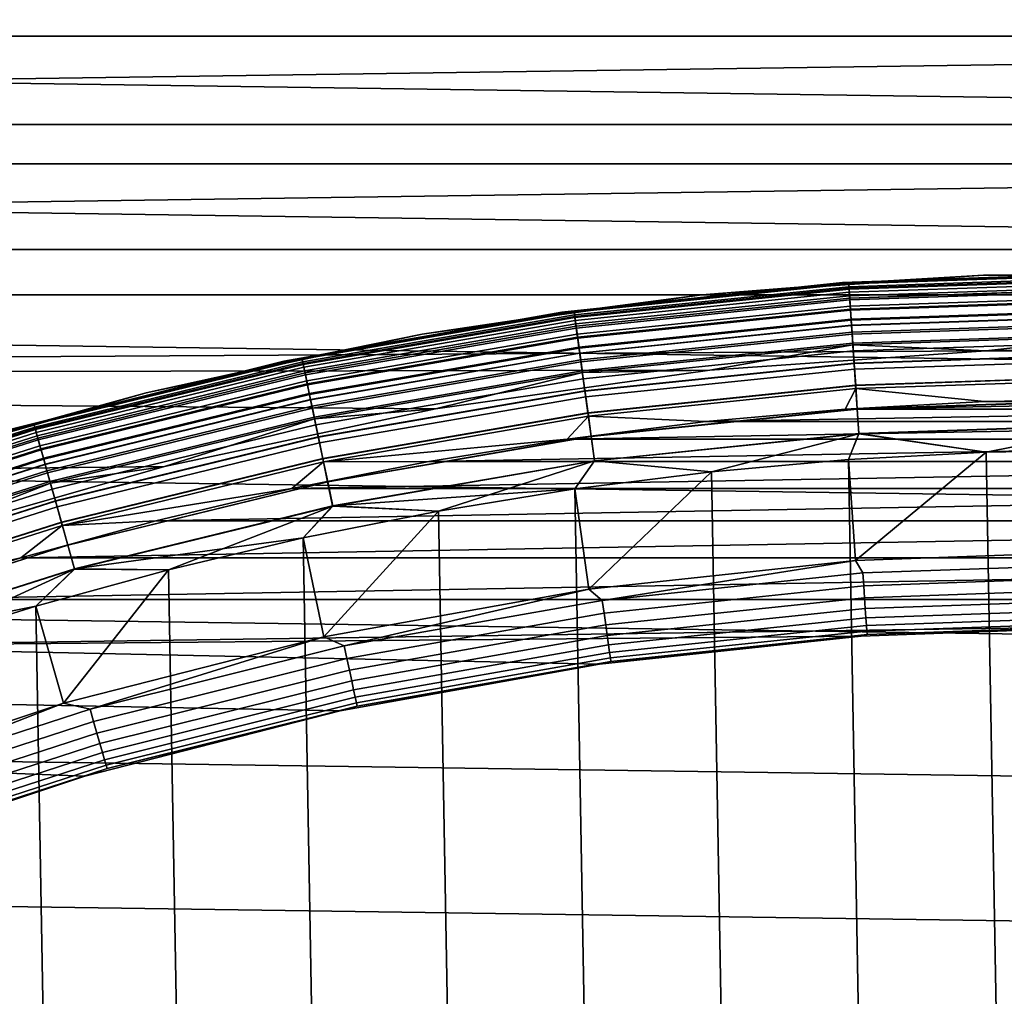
# Model space of a CAD drawing. Header units: metres. Extents: x -25 to 100, y -25 to 25.
# Tile 53 of 72: x -4.37 to -0.48, y 13.14 to 17. Entities that reach past the tile are written whole.
import ezdxf

# ---------------------------------------------------------------- set-up
doc = ezdxf.new("R2010")
doc.units = ezdxf.units.M
doc.layers.add('solid_Z_536_159_XXX', color=7, linetype='CONTINUOUS')

msp = doc.modelspace()

# ---------------------------------------------------------------- linework, layer by layer
at = {"layer": 'solid_Z_536_159_XXX'}
for points in [[(-17.425943, 16.935926, -2.5), (-16.935896, 17.425974, -2.5), (17.425886, 16.935987, -2.5)], [(-16.935896, 17.425974, -2.5), (16.935835, 17.426033, -2.5), (17.425886, 16.935987, -2.5)], [(16.58861, 17.066259), (-16.588612, 17.066257), (-17.068586, 16.586214)], [(17.068584, 16.586218), (16.58861, 17.066259), (-17.068586, 16.586214)], [(-17.902517, 16.431252, -2.5), (-17.425943, 16.935926, -2.5), (17.90246, 16.431313, -2.5)], [(-17.425943, 16.935926, -2.5), (17.425886, 16.935987, -2.5), (17.90246, 16.431313, -2.5)], [(17.068584, 16.586218), (-17.068586, 16.586214), (-17.53536, 16.091841)], [(17.535358, 16.091845), (17.068584, 16.586218), (-17.53536, 16.091841)], [(-18.364874, 15.912814, -2.5), (-17.902517, 16.431252, -2.5), (18.364819, 15.912878, -2.5)], [(-17.902517, 16.431252, -2.5), (17.90246, 16.431313, -2.5), (18.364819, 15.912878, -2.5)], [(-17.53536, 16.091841), (-17.988209, 15.58399), (-0.548419, 15.690374), (17.535358, 16.091845)], [(17.535358, 16.091845), (-0.548419, 15.690374), (0.548419, 15.690374)], [(-0.558393, 15.990253, 0.3), (-1.672458, 15.91235, 0.3), (-1.672456, 15.912351, 65.800003), (-0.558392, 15.990253, 65.800003)], [(-1.091568, 15.958154, 0.247906), (-1.672458, 15.91235, 0.3), (-0.558393, 15.990253, 0.3)], [(-1.091465, 15.956656, 65.877594), (-0.558392, 15.990253, 65.800003), (-1.672456, 15.912351, 65.800003)], [(-1.116103, 15.961025, 83.599998), (0, 16, 83.599998), (0, 16, 75), (-1.116103, 15.961025, 75)], [(-1.091401, 15.955719, 83.69873), (0, 15.993003, 83.69873), (0, 16, 83.599998), (-1.116103, 15.961025, 83.599998)], [(0, 15.992875, 74.900383), (-1.091392, 15.955592, 74.900383), (-1.116103, 15.961025, 75), (0, 16, 75)], [(0, 15.995442, 0.247906), (-1.091568, 15.958154, 0.247906), (-0.558393, 15.990253, 0.3)], [(0, 15.98189, 0.197345), (-1.090643, 15.944633, 0.197345), (-1.091568, 15.958154, 0.247906), (0, 15.995442, 0.247906)], [(0, 15.993942, 65.877594), (-0.558392, 15.990253, 65.800003), (-1.091465, 15.956656, 65.877594)], [(0, 15.993942, 65.877594), (-1.091465, 15.956656, 65.877594), (-1.09022, 15.938455, 65.953987), (0, 15.975698, 65.953987)], [(-1.089959, 15.934636, 83.796448), (0, 15.971869, 83.796448), (0, 15.993003, 83.69873), (-1.091401, 15.955719, 83.69873)], [(-1.091392, 15.955592, 74.900383), (0, 15.992875, 74.900383), (0, 15.971617, 74.802689), (-1.089942, 15.934383, 74.802689)], [(0, 15.959755, 0.149909), (-1.089132, 15.922549, 0.149909), (-1.090643, 15.944633, 0.197345), (0, 15.98189, 0.197345)], [(0, 15.975698, 65.953987), (-1.09022, 15.938455, 65.953987), (-1.088174, 15.908544, 66.026573), (0, 15.945717, 66.026573)], [(-1.087582, 15.899879, 83.890152), (0, 15.937033, 83.890152), (0, 15.971869, 83.796448), (-1.089959, 15.934636, 83.796448)], [(-1.089942, 15.934383, 74.802689), (0, 15.971617, 74.802689), (0, 15.936659, 74.70903), (-1.087556, 15.899508, 74.70903)], [(0, 15.995442, 0.247906), (-0.558393, 15.990253, 0.3), (0.558393, 15.990253, 0.3)], [(0.558393, 15.990253, 0.3), (-0.558393, 15.990253, 0.3), (-0.558392, 15.990253, 65.800003), (0.558392, 15.990253, 65.800003)], [(0, 15.993942, 65.877594), (0.558392, 15.990253, 65.800003), (-0.558392, 15.990253, 65.800003)], [(-1.116103, 15.961025, 75), (-2.226768, 15.84429, 75), (-2.226768, 15.84429, 83.599998), (-1.116103, 15.961025, 83.599998)], [(-1.091401, 15.955719, 83.69873), (-1.116103, 15.961025, 83.599998), (-2.226768, 15.84429, 83.599998), (-2.177714, 15.844043, 83.69873)], [(-1.091392, 15.955592, 74.900383), (-2.177696, 15.843917, 74.900383), (-2.226768, 15.84429, 75), (-1.116103, 15.961025, 75)], [(-1.091568, 15.958154, 0.247906), (-2.178046, 15.84646, 0.247906), (-1.672458, 15.91235, 0.3)], [(-1.090643, 15.944633, 0.197345), (-2.1762, 15.833034, 0.197345), (-2.178046, 15.84646, 0.247906), (-1.091568, 15.958154, 0.247906)], [(-1.091465, 15.956656, 65.877594), (-1.672456, 15.912351, 65.800003), (-2.177841, 15.844974, 65.877594)], [(-1.091465, 15.956656, 65.877594), (-2.177841, 15.844974, 65.877594), (-2.175357, 15.8269, 65.953987), (-1.09022, 15.938455, 65.953987)], [(-1.091401, 15.955719, 83.69873), (-2.177714, 15.844043, 83.69873), (-2.174836, 15.823107, 83.796448), (-1.089959, 15.934636, 83.796448)], [(-1.089942, 15.934383, 74.802689), (-2.174802, 15.822856, 74.802689), (-2.177696, 15.843917, 74.900383), (-1.091392, 15.955592, 74.900383)], [(-1.089132, 15.922549, 0.149909), (-2.173186, 15.811105, 0.149909), (-2.1762, 15.833034, 0.197345), (-1.090643, 15.944633, 0.197345)], [(-1.09022, 15.938455, 65.953987), (-2.175357, 15.8269, 65.953987), (-2.171275, 15.797197, 66.026573), (-1.088174, 15.908544, 66.026573)], [(-1.089959, 15.934636, 83.796448), (-2.174836, 15.823107, 83.796448), (-2.170092, 15.788594, 83.890152), (-1.087582, 15.899879, 83.890152)], [(-1.087556, 15.899508, 74.70903), (-2.170042, 15.788224, 74.70903), (-2.174802, 15.822856, 74.802689), (-1.089942, 15.934383, 74.802689)], [(0, 15.929712, 0.107043), (-1.087082, 15.892576, 0.107043), (-1.089132, 15.922549, 0.149909), (0, 15.959755, 0.149909)], [(0, 15.945717, 66.026573), (-1.088174, 15.908544, 66.026573), (-1.085378, 15.867661, 66.093575), (0, 15.904739, 66.093575)], [(-1.084317, 15.85216, 83.977943), (0, 15.889201, 83.977943), (0, 15.937033, 83.890152), (-1.087582, 15.899879, 83.890152)], [(-1.087556, 15.899508, 74.70903), (0, 15.936659, 74.70903), (0, 15.888716, 74.6213), (-1.084284, 15.851675, 74.6213)], [(-18.364874, 15.912814, -2.5), (18.811832, 15.381948, -2.5), (19.242826, 14.839223, -2.5), (-18.811886, 15.381883, -2.5)], [(-18.364874, 15.912814, -2.5), (18.364819, 15.912878, -2.5), (18.811832, 15.381948, -2.5)], [(-1.672458, 15.91235, 0.3), (-2.778375, 15.756924, 0.3), (-2.778372, 15.756924, 65.800003), (-1.672456, 15.912351, 65.800003)], [(-2.178046, 15.84646, 0.247906), (-2.778375, 15.756924, 0.3), (-1.672458, 15.91235, 0.3)], [(-2.177841, 15.844974, 65.877594), (-1.672456, 15.912351, 65.800003), (-2.778372, 15.756924, 65.800003)], [(-1.087082, 15.892576, 0.107043), (-2.169096, 15.781343, 0.107043), (-2.173186, 15.811105, 0.149909), (-1.089132, 15.922549, 0.149909)], [(-1.088174, 15.908544, 66.026573), (-2.171275, 15.797197, 66.026573), (-2.165695, 15.756601, 66.093575), (-1.085378, 15.867661, 66.093575)], [(-1.087582, 15.899879, 83.890152), (-2.170092, 15.788594, 83.890152), (-2.163579, 15.741209, 83.977943), (-1.084317, 15.85216, 83.977943)], [(-1.084284, 15.851675, 74.6213), (-2.163513, 15.740726, 74.6213), (-2.170042, 15.788224, 74.70903), (-1.087556, 15.899508, 74.70903)], [(0, 15.892675, 0.070052), (-1.084555, 15.855626, 0.070052), (-1.087082, 15.892576, 0.107043), (0, 15.929712, 0.107043)], [(0, 15.904739, 66.093575), (-1.085378, 15.867661, 66.093575), (-1.0819, 15.816816, 66.153328), (0, 15.853775, 66.153328)], [(-1.084555, 15.855626, 0.070052), (-2.164052, 15.744651, 0.070052), (-2.169096, 15.781343, 0.107043), (-1.087082, 15.892576, 0.107043)], [(-1.085378, 15.867661, 66.093575), (-2.165695, 15.756601, 66.093575), (-2.158756, 15.706113, 66.153328), (-1.0819, 15.816816, 66.153328)], [(-1.081627, 15.812823, 0.040062), (-2.158211, 15.702147, 0.040062), (-2.164052, 15.744651, 0.070052), (-1.084555, 15.855626, 0.070052)], [(0, 15.849773, 0.040062), (-1.081627, 15.812823, 0.040062), (-1.084555, 15.855626, 0.070052), (0, 15.892675, 0.070052)], [(-1.080233, 15.79245, 84.058022), (0, 15.829351, 84.058022), (0, 15.889201, 83.977943), (-1.084317, 15.85216, 83.977943)], [(-1.084284, 15.851675, 74.6213), (0, 15.888716, 74.6213), (0, 15.828763, 74.541298), (-1.080193, 15.791862, 74.541298)], [(-2.226768, 15.84429, 75), (-3.326585, 15.650362, 75), (-3.326585, 15.650362, 83.599998), (-2.226768, 15.84429, 83.599998)], [(-2.177714, 15.844043, 83.69873), (-2.226768, 15.84429, 83.599998), (-3.326585, 15.650362, 83.599998), (-3.253873, 15.658494, 83.69873)], [(-2.177696, 15.843917, 74.900383), (-3.253847, 15.658369, 74.900383), (-3.326585, 15.650362, 75), (-2.226768, 15.84429, 75)], [(-2.178046, 15.84646, 0.247906), (-3.254369, 15.660883, 0.247906), (-2.778375, 15.756924, 0.3)], [(-2.1762, 15.833034, 0.197345), (-3.251612, 15.647614, 0.197345), (-3.254369, 15.660883, 0.247906), (-2.178046, 15.84646, 0.247906)], [(-2.177841, 15.844974, 65.877594), (-2.778372, 15.756924, 65.800003), (-3.254064, 15.659414, 65.877594)], [(-2.177841, 15.844974, 65.877594), (-3.254064, 15.659414, 65.877594), (-3.250352, 15.641552, 65.953987), (-2.175357, 15.8269, 65.953987)], [(-2.177714, 15.844043, 83.69873), (-3.253873, 15.658494, 83.69873), (-3.249573, 15.637804, 83.796448), (-2.174836, 15.823107, 83.796448)], [(-2.174802, 15.822856, 74.802689), (-3.249521, 15.637556, 74.802689), (-3.253847, 15.658369, 74.900383), (-2.177696, 15.843917, 74.900383)], [(-2.173186, 15.811105, 0.149909), (-3.247108, 15.625942, 0.149909), (-3.251612, 15.647614, 0.197345), (-2.1762, 15.833034, 0.197345)], [(-2.175357, 15.8269, 65.953987), (-3.250352, 15.641552, 65.953987), (-3.244252, 15.612198, 66.026573), (-2.171275, 15.797197, 66.026573)], [(-2.174836, 15.823107, 83.796448), (-3.249573, 15.637804, 83.796448), (-3.242485, 15.603695, 83.890152), (-2.170092, 15.788594, 83.890152)], [(-2.170042, 15.788224, 74.70903), (-3.242409, 15.60333, 74.70903), (-3.249521, 15.637556, 74.802689), (-2.174802, 15.822856, 74.802689)], [(-1.084317, 15.85216, 83.977943), (-2.163579, 15.741209, 83.977943), (-2.15543, 15.681916, 84.058022), (-1.080233, 15.79245, 84.058022)], [(-1.080193, 15.791862, 74.541298), (-2.155349, 15.681333, 74.541298), (-2.163513, 15.740726, 74.6213), (-1.084284, 15.851675, 74.6213)], [(-1.0819, 15.816816, 66.153328), (-2.158756, 15.706113, 66.153328), (-2.150627, 15.646976, 66.204369), (-1.077826, 15.757263, 66.204369)], [(0, 15.853775, 66.153328), (-1.0819, 15.816816, 66.153328), (-1.077826, 15.757263, 66.204369), (0, 15.794084, 66.204369)], [(0, 15.802311, 0.017985), (-1.078388, 15.765472, 0.017985), (-1.081627, 15.812823, 0.040062), (0, 15.849773, 0.040062)], [(-1.075412, 15.721968, 84.128761), (0, 15.758704, 84.128761), (0, 15.829351, 84.058022), (-1.080233, 15.79245, 84.058022)], [(-1.080193, 15.791862, 74.541298), (0, 15.828763, 74.541298), (0, 15.758024, 74.47065), (-1.075366, 15.721289, 74.47065)], [(-2.169096, 15.781343, 0.107043), (-3.240996, 15.596528, 0.107043), (-3.247108, 15.625942, 0.149909), (-2.173186, 15.811105, 0.149909)], [(-2.171275, 15.797197, 66.026573), (-3.244252, 15.612198, 66.026573), (-3.235915, 15.572077, 66.093575), (-2.165695, 15.756601, 66.093575)], [(-2.170092, 15.788594, 83.890152), (-3.242485, 15.603695, 83.890152), (-3.232754, 15.556865, 83.977943), (-2.163579, 15.741209, 83.977943)], [(-2.163513, 15.740726, 74.6213), (-3.232655, 15.556388, 74.6213), (-3.242409, 15.60333, 74.70903), (-2.170042, 15.788224, 74.70903)], [(-2.164052, 15.744651, 0.070052), (-3.23346, 15.560266, 0.070052), (-3.240996, 15.596528, 0.107043), (-2.169096, 15.781343, 0.107043)], [(-1.078388, 15.765472, 0.017985), (-2.151748, 15.655128, 0.017985), (-2.158211, 15.702147, 0.040062), (-1.081627, 15.812823, 0.040062)], [(-1.080233, 15.79245, 84.058022), (-2.15543, 15.681916, 84.058022), (-2.14581, 15.611927, 84.128761), (-1.075412, 15.721968, 84.128761)], [(-1.075366, 15.721289, 74.47065), (-2.145717, 15.611254, 74.47065), (-2.155349, 15.681333, 74.541298), (-1.080193, 15.791862, 74.541298)], [(-1.078388, 15.765472, 0.017985), (0, 15.802311, 0.017985), (0, 15.751734, 0.004494), (-1.074936, 15.715013, 0.004494)], [(0, 15.794084, 66.204369), (-1.077826, 15.757263, 66.204369), (-1.073258, 15.690472, 66.24543), (0, 15.727136, 66.24543)], [(-2.778375, 15.756924, 0.3), (-3.870757, 15.52473, 0.3), (-3.870753, 15.524731, 65.800003), (-2.778372, 15.756924, 65.800003)], [(-3.254369, 15.660883, 0.247906), (-3.870757, 15.52473, 0.3), (-2.778375, 15.756924, 0.3)], [(-3.254064, 15.659414, 65.877594), (-2.778372, 15.756924, 65.800003), (-3.870753, 15.524731, 65.800003)], [(-2.165695, 15.756601, 66.093575), (-3.235915, 15.572077, 66.093575), (-3.225546, 15.52218, 66.153328), (-2.158756, 15.706113, 66.153328)], [(-2.158211, 15.702147, 0.040062), (-3.224732, 15.518261, 0.040062), (-3.23346, 15.560266, 0.070052), (-2.164052, 15.744651, 0.070052)], [(-2.163579, 15.741209, 83.977943), (-3.232754, 15.556865, 83.977943), (-3.220577, 15.498266, 84.058022), (-2.15543, 15.681916, 84.058022)], [(-2.155349, 15.681333, 74.541298), (-3.220457, 15.49769, 74.541298), (-3.232655, 15.556388, 74.6213), (-2.163513, 15.740726, 74.6213)], [(-2.151748, 15.655128, 0.017985), (-1.078388, 15.765472, 0.017985), (-1.074936, 15.715013, 0.004494), (-2.144861, 15.605021, 0.004494)], [(-1.077826, 15.757263, 66.204369), (-2.150627, 15.646976, 66.204369), (-2.141511, 15.580652, 66.24543), (-1.073258, 15.690472, 66.24543)], [(-1.069952, 15.64215, 84.188713), (0, 15.6787, 84.188713), (0, 15.758704, 84.128761), (-1.075412, 15.721968, 84.128761)], [(-1.075366, 15.721289, 74.47065), (0, 15.758024, 74.47065), (0, 15.677944, 74.410797), (-1.069901, 15.641395, 74.410797)], [(-1.074936, 15.715013, 0.004494), (0, 15.751734, 0.004494), (-0.548419, 15.690374)], [(0, 15.751734, 0.004494), (0.548419, 15.690374), (-0.548419, 15.690374)], [(-2.158756, 15.706113, 66.153328), (-3.225546, 15.52218, 66.153328), (-3.213401, 15.463736, 66.204369), (-2.150627, 15.646976, 66.204369)], [(-2.151748, 15.655128, 0.017985), (-3.215075, 15.471791, 0.017985), (-3.224732, 15.518261, 0.040062), (-2.158211, 15.702147, 0.040062)], [(-1.075412, 15.721968, 84.128761), (-2.14581, 15.611927, 84.128761), (-2.134916, 15.532668, 84.188713), (-1.069952, 15.64215, 84.188713)], [(-1.069901, 15.641395, 74.410797), (-2.134813, 15.531919, 74.410797), (-2.145717, 15.611254, 74.47065), (-1.075366, 15.721289, 74.47065)], [(-2.144861, 15.605021, 0.004494), (-1.074936, 15.715013, 0.004494), (-1.640706, 15.613962)], [(-1.074936, 15.715013, 0.004494), (-0.548419, 15.690374), (-1.640706, 15.613962)], [(0, 15.727136, 66.24543), (-1.073258, 15.690472, 66.24543), (-1.068307, 15.618089, 66.275505), (0, 15.654583, 66.275505)], [(-17.988209, 15.58399), (-1.640706, 15.613962), (-0.548419, 15.690374)], [(-3.254369, 15.660883, 0.247906), (-4.315519, 15.402287, 0.247906), (-3.870757, 15.52473, 0.3)], [(-3.251612, 15.647614, 0.197345), (-4.311862, 15.389238, 0.197345), (-4.315519, 15.402287, 0.247906), (-3.254369, 15.660883, 0.247906)], [(-2.15543, 15.681916, 84.058022), (-3.220577, 15.498266, 84.058022), (-3.206203, 15.429097, 84.128761), (-2.14581, 15.611927, 84.128761)], [(-2.145717, 15.611254, 74.47065), (-3.206065, 15.428432, 74.47065), (-3.220457, 15.49769, 74.541298), (-2.155349, 15.681333, 74.541298)], [(-1.073258, 15.690472, 66.24543), (-2.141511, 15.580652, 66.24543), (-2.131632, 15.508776, 66.275505), (-1.068307, 15.618089, 66.275505)], [(-1.063966, 15.554626, 84.236656), (0, 15.590972, 84.236656), (0, 15.6787, 84.188713), (-1.069952, 15.64215, 84.188713)], [(-1.069901, 15.641395, 74.410797), (0, 15.677944, 74.410797), (0, 15.590154, 74.362968), (-1.06391, 15.553809, 74.362968)], [(-3.326585, 15.650362, 75), (-4.410195, 15.380188, 75), (-4.410195, 15.380188, 83.599998), (-3.326585, 15.650362, 83.599998)], [(-4.31486, 15.399939, 83.69873), (-3.326585, 15.650362, 83.599998), (-4.410195, 15.380188, 83.599998)], [(-4.314826, 15.399816, 74.900383), (-4.410195, 15.380188, 75), (-3.326585, 15.650362, 75)], [(-3.254064, 15.659414, 65.877594), (-3.870753, 15.524731, 65.800003), (-4.315114, 15.400844, 65.877594)], [(-3.254064, 15.659414, 65.877594), (-4.315114, 15.400844, 65.877594), (-4.310192, 15.383276, 65.953987), (-3.250352, 15.641552, 65.953987)], [(-3.253873, 15.658494, 83.69873), (-3.326585, 15.650362, 83.599998), (-4.31486, 15.399939, 83.69873)], [(-3.253873, 15.658494, 83.69873), (-4.31486, 15.399939, 83.69873), (-4.309159, 15.37959, 83.796448), (-3.249573, 15.637804, 83.796448)], [(-3.253847, 15.658369, 74.900383), (-4.314826, 15.399816, 74.900383), (-3.326585, 15.650362, 75)], [(-3.249521, 15.637556, 74.802689), (-4.309091, 15.379346, 74.802689), (-4.314826, 15.399816, 74.900383), (-3.253847, 15.658369, 74.900383)], [(-3.247108, 15.625942, 0.149909), (-4.305891, 15.367925, 0.149909), (-4.311862, 15.389238, 0.197345), (-3.251612, 15.647614, 0.197345)], [(-3.250352, 15.641552, 65.953987), (-4.310192, 15.383276, 65.953987), (-4.302103, 15.354406, 66.026573), (-3.244252, 15.612198, 66.026573)], [(-3.249573, 15.637804, 83.796448), (-4.309159, 15.37959, 83.796448), (-4.29976, 15.346045, 83.890152), (-3.242485, 15.603695, 83.890152)], [(-3.242409, 15.60333, 74.70903), (-4.299659, 15.345685, 74.70903), (-4.309091, 15.379346, 74.802689), (-3.249521, 15.637556, 74.802689)], [(-3.240996, 15.596528, 0.107043), (-4.297785, 15.338995, 0.107043), (-4.305891, 15.367925, 0.149909), (-3.247108, 15.625942, 0.149909)], [(-3.215075, 15.471791, 0.017985), (-2.151748, 15.655128, 0.017985), (-2.144861, 15.605021, 0.004494), (-3.204785, 15.422272, 0.004494)], [(-2.150627, 15.646976, 66.204369), (-3.213401, 15.463736, 66.204369), (-3.19978, 15.398188, 66.24543), (-2.141511, 15.580652, 66.24543)], [(-1.069952, 15.64215, 84.188713), (-2.134916, 15.532668, 84.188713), (-2.12297, 15.445757, 84.236656), (-1.063966, 15.554626, 84.236656)], [(-1.06391, 15.553809, 74.362968), (-2.122859, 15.444946, 74.362968), (-2.134813, 15.531919, 74.410797), (-1.069901, 15.641395, 74.410797)], [(0, 15.654583, 66.275505), (-1.068307, 15.618089, 66.275505), (-1.063095, 15.541901, 66.293846), (0, 15.578218, 66.293846)], [(-17.988209, 15.58399), (-18.426022, 15.0639), (-3.798014, 15.233591), (-2.726667, 15.461398)], [(-17.988209, 15.58399), (-2.726667, 15.461398), (-1.640706, 15.613962)], [(-3.244252, 15.612198, 66.026573), (-4.302103, 15.354406, 66.026573), (-4.291047, 15.314948, 66.093575), (-3.235915, 15.572077, 66.093575)], [(-3.242485, 15.603695, 83.890152), (-4.29976, 15.346045, 83.890152), (-4.286855, 15.299987, 83.977943), (-3.232754, 15.556865, 83.977943)], [(-3.232655, 15.556388, 74.6213), (-4.286724, 15.299519, 74.6213), (-4.299659, 15.345685, 74.70903), (-3.242409, 15.60333, 74.70903)], [(-3.23346, 15.560266, 0.070052), (-4.287793, 15.303332, 0.070052), (-4.297785, 15.338995, 0.107043), (-3.240996, 15.596528, 0.107043)], [(-2.14581, 15.611927, 84.128761), (-3.206203, 15.429097, 84.128761), (-3.189926, 15.350766, 84.188713), (-2.134916, 15.532668, 84.188713)], [(-2.134813, 15.531919, 74.410797), (-3.189772, 15.350025, 74.410797), (-3.206065, 15.428432, 74.47065), (-2.145717, 15.611254, 74.47065)], [(-3.204785, 15.422272, 0.004494), (-2.144861, 15.605021, 0.004494), (-2.726667, 15.461398)], [(-2.144861, 15.605021, 0.004494), (-1.640706, 15.613962), (-2.726667, 15.461398)], [(-1.068307, 15.618089, 66.275505), (-2.131632, 15.508776, 66.275505), (-2.121234, 15.433121, 66.293846), (-1.063095, 15.541901, 66.293846)], [(-1.057574, 15.461181, 84.271614), (0, 15.497309, 84.271614), (0, 15.590972, 84.236656), (-1.063966, 15.554626, 84.236656)], [(-1.06391, 15.553809, 74.362968), (0, 15.590154, 74.362968), (0, 15.496446, 74.328133), (-1.057515, 15.46032, 74.328133)], [(-3.235915, 15.572077, 66.093575), (-4.291047, 15.314948, 66.093575), (-4.277297, 15.265875, 66.153328), (-3.225546, 15.52218, 66.153328)], [(-3.224732, 15.518261, 0.040062), (-4.276217, 15.262021, 0.040062), (-4.287793, 15.303332, 0.070052), (-3.23346, 15.560266, 0.070052)], [(-3.232754, 15.556865, 83.977943), (-4.286855, 15.299987, 83.977943), (-4.270708, 15.242356, 84.058022), (-3.220577, 15.498266, 84.058022)], [(-3.220457, 15.49769, 74.541298), (-4.270549, 15.241789, 74.541298), (-4.286724, 15.299519, 74.6213), (-3.232655, 15.556388, 74.6213)], [(-2.141511, 15.580652, 66.24543), (-3.19978, 15.398188, 66.24543), (-3.185019, 15.327153, 66.275505), (-2.131632, 15.508776, 66.275505)], [(-1.063966, 15.554626, 84.236656), (-2.12297, 15.445757, 84.236656), (-2.110217, 15.352966, 84.271614), (-1.057574, 15.461181, 84.271614)], [(-1.057515, 15.46032, 74.328133), (-2.110099, 15.352111, 74.328133), (-2.122859, 15.444946, 74.362968), (-1.06391, 15.553809, 74.362968)], [(0, 15.578218, 66.293846), (-1.063095, 15.541901, 66.293846), (-0.553822, 15.490037, 66.300003), (-0.00002, 15.499874, 66.300003)], [(0, 15.578218, 66.293846), (-0.00002, 15.499874, 66.300003), (-0.553822, 15.490037, 66.300003), (0.553783, 15.490038, 66.300003)], [(-3.870757, 15.52473, 0.3), (-4.944279, 15.216902, 0.3), (-4.944273, 15.216904, 65.800003), (-3.870753, 15.524731, 65.800003)], [(-4.315519, 15.402287, 0.247906), (-4.944279, 15.216902, 0.3), (-3.870757, 15.52473, 0.3)], [(-4.315114, 15.400844, 65.877594), (-3.870753, 15.524731, 65.800003), (-4.944273, 15.216904, 65.800003)], [(-3.225546, 15.52218, 66.153328), (-4.277297, 15.265875, 66.153328), (-4.261193, 15.208396, 66.204369), (-3.213401, 15.463736, 66.204369)], [(-3.215075, 15.471791, 0.017985), (-4.263412, 15.216318, 0.017985), (-4.276217, 15.262021, 0.040062), (-3.224732, 15.518261, 0.040062)], [(-2.134916, 15.532668, 84.188713), (-3.189926, 15.350766, 84.188713), (-3.172077, 15.264873, 84.236656), (-2.12297, 15.445757, 84.236656)], [(-2.122859, 15.444946, 74.362968), (-3.171911, 15.264071, 74.362968), (-3.189772, 15.350025, 74.410797), (-2.134813, 15.531919, 74.410797)], [(-2.131632, 15.508776, 66.275505), (-3.185019, 15.327153, 66.275505), (-3.169482, 15.252384, 66.293846), (-2.121234, 15.433121, 66.293846)], [(-1.063095, 15.541901, 66.293846), (-2.121234, 15.433121, 66.293846), (-1.656163, 15.411182, 66.300003), (-1.105537, 15.460523, 66.300003)], [(-1.063095, 15.541901, 66.293846), (-1.105537, 15.460523, 66.300003), (-0.553822, 15.490037, 66.300003)], [(-3.220577, 15.498266, 84.058022), (-4.270708, 15.242356, 84.058022), (-4.251647, 15.174329, 84.128761), (-3.206203, 15.429097, 84.128761)], [(-3.206065, 15.428432, 74.47065), (-4.251464, 15.173675, 74.47065), (-4.270549, 15.241789, 74.541298), (-3.220457, 15.49769, 74.541298)], [(-4.263412, 15.216318, 0.017985), (-3.215075, 15.471791, 0.017985), (-3.204785, 15.422272, 0.004494), (-4.249767, 15.167617, 0.004494)], [(0.553783, 15.490038, 66.300003), (-0.553822, 15.490037, 66.300003), (-1.105537, 15.460523, 66.300003)], [(1.105498, 15.460526, 66.300003), (0.553783, 15.490038, 66.300003), (-1.105537, 15.460523, 66.300003)], [(-1.050907, 15.36372, 84.292877), (0, 15.39962, 84.292877), (0, 15.497309, 84.271614), (-1.057574, 15.461181, 84.271614)], [(-1.057515, 15.46032, 74.328133), (0, 15.496446, 74.328133), (0, 15.39873, 74.306999), (-1.050846, 15.362832, 74.306999)], [(-3.213401, 15.463736, 66.204369), (-4.261193, 15.208396, 66.204369), (-4.24313, 15.14393, 66.24543), (-3.19978, 15.398188, 66.24543)], [(-3.206203, 15.429097, 84.128761), (-4.251647, 15.174329, 84.128761), (-4.230063, 15.097292, 84.188713), (-3.189926, 15.350766, 84.188713)], [(-3.189772, 15.350025, 74.410797), (-4.229859, 15.096563, 74.410797), (-4.251464, 15.173675, 74.47065), (-3.206065, 15.428432, 74.47065)], [(-3.204785, 15.422272, 0.004494), (-2.726667, 15.461398), (-3.798014, 15.233591)], [(-2.12297, 15.445757, 84.236656), (-3.172077, 15.264873, 84.236656), (-3.153021, 15.173168, 84.271614), (-2.110217, 15.352966, 84.271614)], [(-2.110099, 15.352111, 74.328133), (-3.152845, 15.172323, 74.328133), (-3.171911, 15.264071, 74.362968), (-2.122859, 15.444946, 74.362968)], [(-2.121234, 15.433121, 66.293846), (-3.169482, 15.252384, 66.293846), (-2.205837, 15.342113, 66.300003)], [(-2.121234, 15.433121, 66.293846), (-2.205837, 15.342113, 66.300003), (-1.656163, 15.411182, 66.300003)], [(-1.057574, 15.461181, 84.271614), (-2.110217, 15.352966, 84.271614), (-2.096915, 15.256187, 84.292877), (-1.050907, 15.36372, 84.292877)], [(-1.050846, 15.362832, 74.306999), (-2.096793, 15.255305, 74.306999), (-2.110099, 15.352111, 74.328133), (-1.057515, 15.46032, 74.328133)], [(1.105498, 15.460526, 66.300003), (-1.105537, 15.460523, 66.300003), (-1.656163, 15.411182, 66.300003)], [(1.656123, 15.411187, 66.300003), (1.105498, 15.460526, 66.300003), (-1.656163, 15.411182, 66.300003)], [(-4.315519, 15.402287, 0.247906), (-5.356547, 15.07188, 0.247906), (-4.944279, 15.216902, 0.3)], [(-4.311862, 15.389238, 0.197345), (-5.352009, 15.059111, 0.197345), (-5.356547, 15.07188, 0.247906), (-4.315519, 15.402287, 0.247906)], [(-4.315114, 15.400844, 65.877594), (-4.944273, 15.216904, 65.800003), (-5.356045, 15.070467, 65.877594)], [(-4.315114, 15.400844, 65.877594), (-5.356045, 15.070467, 65.877594), (-5.349936, 15.053276, 65.953987), (-4.310192, 15.383276, 65.953987)], [(-4.31486, 15.399939, 83.69873), (-4.410195, 15.380188, 83.599998), (-5.355731, 15.069581, 83.69873)], [(-4.31486, 15.399939, 83.69873), (-5.355731, 15.069581, 83.69873), (-5.348654, 15.049669, 83.796448), (-4.309159, 15.37959, 83.796448)], [(-4.314826, 15.399816, 74.900383), (-5.355688, 15.069461, 74.900383), (-4.410195, 15.380188, 75)], [(-4.309091, 15.379346, 74.802689), (-5.348569, 15.049431, 74.802689), (-5.355688, 15.069461, 74.900383), (-4.314826, 15.399816, 74.900383)], [(-4.305891, 15.367925, 0.149909), (-5.344597, 15.038254, 0.149909), (-5.352009, 15.059111, 0.197345), (-4.311862, 15.389238, 0.197345)], [(-4.249767, 15.167617, 0.004494), (-3.204785, 15.422272, 0.004494), (-3.798014, 15.233591)], [(-3.19978, 15.398188, 66.24543), (-4.24313, 15.14393, 66.24543), (-4.223556, 15.074069, 66.275505), (-3.185019, 15.327153, 66.275505)], [(1.656123, 15.411187, 66.300003), (-1.656163, 15.411182, 66.300003), (-2.205837, 15.342113, 66.300003)], [(2.205797, 15.342119, 66.300003), (1.656123, 15.411187, 66.300003), (-2.205837, 15.342113, 66.300003)], [(0, 15.39962, 84.292877), (-1.050907, 15.36372, 84.292877), (-0.547234, 15.290122, 84.300003), (0, 15.3, 84.300003)], [(-1.050846, 15.362832, 74.306999), (0, 15.39873, 74.306999), (-0.547234, 15.290122, 74.300003)], [(0, 15.39873, 74.306999), (0, 15.3, 74.300003), (-0.547234, 15.290122, 74.300003)], [(-18.811886, 15.381883, -2.5), (19.242826, 14.839223, -2.5), (19.658813, 14.283453, -2.5), (-19.242878, 14.839157, -2.5)], [(-4.310192, 15.383276, 65.953987), (-5.349936, 15.053276, 65.953987), (-5.339896, 15.025026, 66.026573), (-4.302103, 15.354406, 66.026573)], [(-4.309159, 15.37959, 83.796448), (-5.348654, 15.049669, 83.796448), (-5.336987, 15.016843, 83.890152), (-4.29976, 15.346045, 83.890152)], [(-4.299659, 15.345685, 74.70903), (-5.336862, 15.016491, 74.70903), (-5.348569, 15.049431, 74.802689), (-4.309091, 15.379346, 74.802689)], [(-4.297785, 15.338995, 0.107043), (-5.334536, 15.009946, 0.107043), (-5.344597, 15.038254, 0.149909), (-4.305891, 15.367925, 0.149909)], [(-4.302103, 15.354406, 66.026573), (-5.339896, 15.025026, 66.026573), (-5.326173, 14.986414, 66.093575), (-4.291047, 15.314948, 66.093575)], [(-3.189926, 15.350766, 84.188713), (-4.230063, 15.097292, 84.188713), (-4.206394, 15.012816, 84.236656), (-3.172077, 15.264873, 84.236656)], [(-3.171911, 15.264071, 74.362968), (-4.206173, 15.012029, 74.362968), (-4.229859, 15.096563, 74.410797), (-3.189772, 15.350025, 74.410797)], [(-2.110217, 15.352966, 84.271614), (-3.153021, 15.173168, 84.271614), (-3.133145, 15.077523, 84.292877), (-2.096915, 15.256187, 84.292877)], [(-2.096793, 15.255305, 74.306999), (-3.132964, 15.076652, 74.306999), (-3.152845, 15.172323, 74.328133), (-2.110099, 15.352111, 74.328133)], [(-1.050907, 15.36372, 84.292877), (-2.096915, 15.256187, 84.292877), (-1.634589, 15.212441, 84.300003), (-1.092096, 15.260936, 84.300003)], [(-1.050846, 15.362832, 74.306999), (-1.634588, 15.212441, 74.300003), (-2.096793, 15.255305, 74.306999)], [(-1.050846, 15.362832, 74.306999), (-1.092096, 15.260936, 74.300003), (-1.634588, 15.212441, 74.300003)], [(-1.050907, 15.36372, 84.292877), (-1.092096, 15.260936, 84.300003), (-0.547234, 15.290122, 84.300003)], [(-1.050846, 15.362832, 74.306999), (-0.547234, 15.290122, 74.300003), (-1.092096, 15.260936, 74.300003)], [(-4.29976, 15.346045, 83.890152), (-5.336987, 15.016843, 83.890152), (-5.32097, 14.971774, 83.977943), (-4.286855, 15.299987, 83.977943)], [(-4.286724, 15.299519, 74.6213), (-5.320807, 14.971315, 74.6213), (-5.336862, 15.016491, 74.70903), (-4.299659, 15.345685, 74.70903)], [(-4.287793, 15.303332, 0.070052), (-5.322133, 14.975047, 0.070052), (-5.334536, 15.009946, 0.107043), (-4.297785, 15.338995, 0.107043)], [(-4.291047, 15.314948, 66.093575), (-5.326173, 14.986414, 66.093575), (-5.309106, 14.938393, 66.153328), (-4.277297, 15.265875, 66.153328)], [(-3.185019, 15.327153, 66.275505), (-4.223556, 15.074069, 66.275505), (-4.202953, 15.000535, 66.293846), (-3.169482, 15.252384, 66.293846)], [(-3.169482, 15.252384, 66.293846), (-2.752474, 15.253603, 66.300003), (-2.205837, 15.342113, 66.300003)], [(2.205797, 15.342119, 66.300003), (-2.205837, 15.342113, 66.300003), (-2.752474, 15.253603, 66.300003)], [(2.752434, 15.25361, 66.300003), (2.205797, 15.342119, 66.300003), (-2.752474, 15.253603, 66.300003)], [(-4.276217, 15.262021, 0.040062), (-5.307766, 14.934622, 0.040062), (-5.322133, 14.975047, 0.070052), (-4.287793, 15.303332, 0.070052)], [(-4.286855, 15.299987, 83.977943), (-5.32097, 14.971774, 83.977943), (-5.300927, 14.91538, 84.058022), (-4.270708, 15.242356, 84.058022)], [(-4.270549, 15.241789, 74.541298), (-5.30073, 14.914824, 74.541298), (-5.320807, 14.971315, 74.6213), (-4.286724, 15.299519, 74.6213)], [(-1.064886, 14.861814, 74.300003), (-1.092096, 15.260936, 74.300003), (-0.547234, 15.290122, 74.300003)], [(-1.092096, 15.260936, 84.300003), (-0.547232, -15.290122, 84.300003), (0, -15.3, 84.300003), (-0.547234, 15.290122, 84.300003)], [(0, 14.9, 74.300003), (-1.064886, 14.861814, 74.300003), (-0.547234, 15.290122, 74.300003), (0, 15.3, 74.300003)], [(-0.547234, 15.290122, 84.300003), (0, -15.3, 84.300003), (0.547234, -15.290122, 84.300003), (0, 15.3, 84.300003)], [(-18.426022, 15.0639), (-4.851567, 14.931587), (-3.798014, 15.233591)], [(-4.277297, 15.265875, 66.153328), (-5.309106, 14.938393, 66.153328), (-5.289116, 14.882148, 66.204369), (-4.261193, 15.208396, 66.204369)], [(-4.263412, 15.216318, 0.017985), (-5.291872, 14.8899, 0.017985), (-5.307766, 14.934622, 0.040062), (-4.276217, 15.262021, 0.040062)], [(-4.270708, 15.242356, 84.058022), (-5.300927, 14.91538, 84.058022), (-5.277269, 14.848811, 84.128761), (-4.251647, 15.174329, 84.128761)], [(-4.251464, 15.173675, 74.47065), (-5.277041, 14.848171, 74.47065), (-5.30073, 14.914824, 74.541298), (-4.270549, 15.241789, 74.541298)], [(-4.249767, 15.167617, 0.004494), (-3.798014, 15.233591), (-4.851567, 14.931587)], [(-3.172077, 15.264873, 84.236656), (-4.206394, 15.012816, 84.236656), (-4.181124, 14.922626, 84.271614), (-3.153021, 15.173168, 84.271614)], [(-3.152845, 15.172323, 74.328133), (-4.180891, 14.921795, 74.328133), (-4.206173, 15.012029, 74.362968), (-3.171911, 15.264071, 74.362968)], [(-3.169482, 15.252384, 66.293846), (-4.202953, 15.000535, 66.293846), (-3.294165, 15.145898, 66.300003)], [(2.752434, 15.25361, 66.300003), (-2.752474, 15.253603, 66.300003), (-3.294165, 15.145898, 66.300003)], [(3.294124, 15.145906, 66.300003), (2.752434, 15.25361, 66.300003), (-3.294165, 15.145898, 66.300003)], [(-3.169482, 15.252384, 66.293846), (-3.294165, 15.145898, 66.300003), (-2.752474, 15.253603, 66.300003)], [(-2.096915, 15.256187, 84.292877), (-3.133145, 15.077523, 84.292877), (-2.174844, 15.144614, 84.300003)], [(-2.096793, 15.255305, 74.306999), (-2.713963, 15.05725, 74.300003), (-3.132964, 15.076652, 74.306999)], [(-2.096793, 15.255305, 74.306999), (-2.174843, 15.144614, 74.300003), (-2.713963, 15.05725, 74.300003)], [(-2.096915, 15.256187, 84.292877), (-2.174844, 15.144614, 84.300003), (-1.634589, 15.212441, 84.300003)], [(-2.096793, 15.255305, 74.306999), (-1.634588, 15.212441, 74.300003), (-2.174843, 15.144614, 74.300003)], [(-1.064886, 14.861814, 74.300003), (-2.120059, 14.748389, 74.300003), (-1.634588, 15.212441, 74.300003), (-1.092096, 15.260936, 74.300003)], [(-1.634589, 15.212441, 84.300003), (-1.092094, -15.260936, 84.300003), (-0.547232, -15.290122, 84.300003), (-1.092096, 15.260936, 84.300003)], [(-5.291872, 14.8899, 0.017985), (-4.263412, 15.216318, 0.017985), (-4.249767, 15.167617, 0.004494), (-5.274934, 14.842243, 0.004494)], [(-4.261193, 15.208396, 66.204369), (-5.289116, 14.882148, 66.204369), (-5.266697, 14.819065, 66.24543), (-4.24313, 15.14393, 66.24543)], [(-2.174844, 15.144614, 84.300003), (-1.634585, -15.212441, 84.300003), (-1.092094, -15.260936, 84.300003), (-1.634589, 15.212441, 84.300003)], [(-2.120059, 14.748389, 74.300003), (-2.174843, 15.144614, 74.300003), (-1.634588, 15.212441, 74.300003)], [(-4.251647, 15.174329, 84.128761), (-5.277269, 14.848811, 84.128761), (-5.250477, 14.773427, 84.188713), (-4.230063, 15.097292, 84.188713)], [(-4.229859, 15.096563, 74.410797), (-5.250224, 14.772714, 74.410797), (-5.277041, 14.848171, 74.47065), (-4.251464, 15.173675, 74.47065)], [(-5.274934, 14.842243, 0.004494), (-4.249767, 15.167617, 0.004494), (-4.851567, 14.931587)], [(-3.153021, 15.173168, 84.271614), (-4.181124, 14.922626, 84.271614), (-4.154768, 14.828561, 84.292877), (-3.133145, 15.077523, 84.292877)], [(-3.132964, 15.076652, 74.306999), (-4.154528, 14.827703, 74.306999), (-4.180891, 14.921795, 74.328133), (-3.152845, 15.172323, 74.328133)], [(-4.24313, 15.14393, 66.24543), (-5.266697, 14.819065, 66.24543), (-5.242401, 14.750702, 66.275505), (-4.223556, 15.074069, 66.275505)], [(-4.202953, 15.000535, 66.293846), (-3.832479, 15.018622, 66.300003), (-3.294165, 15.145898, 66.300003)], [(3.294124, 15.145906, 66.300003), (-3.294165, 15.145898, 66.300003), (-3.832479, 15.018622, 66.300003)], [(3.832439, 15.018633, 66.300003), (3.294124, 15.145906, 66.300003), (-3.832479, 15.018622, 66.300003)], [(-2.120059, 14.748389, 74.300003), (-3.167582, 14.559317, 74.300003), (-2.713963, 15.05725, 74.300003), (-2.174843, 15.144614, 74.300003)], [(-3.133145, 15.077523, 84.292877), (-2.713965, 15.057249, 84.300003), (-2.174844, 15.144614, 84.300003)], [(-2.713965, 15.057249, 84.300003), (-2.174839, -15.144614, 84.300003), (-1.634585, -15.212441, 84.300003), (-2.174844, 15.144614, 84.300003)], [(-4.230063, 15.097292, 84.188713), (-5.250477, 14.773427, 84.188713), (-5.221099, 14.690764, 84.236656), (-4.206394, 15.012816, 84.236656)], [(-4.206173, 15.012029, 74.362968), (-5.220825, 14.689993, 74.362968), (-5.250224, 14.772714, 74.410797), (-4.229859, 15.096563, 74.410797)], [(-3.133145, 15.077523, 84.292877), (-4.154768, 14.828561, 84.292877), (-3.250474, 14.950622, 84.300003)], [(-3.132964, 15.076652, 74.306999), (-3.782188, 14.825136, 74.300003), (-4.154528, 14.827703, 74.306999)], [(-3.132964, 15.076652, 74.306999), (-3.25047, 14.950623, 74.300003), (-3.782188, 14.825136, 74.300003)], [(-3.133145, 15.077523, 84.292877), (-3.250474, 14.950622, 84.300003), (-2.713965, 15.057249, 84.300003)], [(-3.132964, 15.076652, 74.306999), (-2.713963, 15.05725, 74.300003), (-3.167582, 14.559317, 74.300003), (-3.25047, 14.950623, 74.300003)], [(-4.223556, 15.074069, 66.275505), (-5.242401, 14.750702, 66.275505), (-5.216827, 14.678745, 66.293846), (-4.202953, 15.000535, 66.293846)], [(-3.250474, 14.950622, 84.300003), (-2.713959, -15.05725, 84.300003), (-2.174839, -15.144614, 84.300003), (-2.713965, 15.057249, 84.300003)], [(-4.206394, 15.012816, 84.236656), (-5.221099, 14.690764, 84.236656), (-5.189733, 14.602509, 84.271614), (-4.181124, 14.922626, 84.271614)], [(-4.180891, 14.921795, 74.328133), (-5.189444, 14.601695, 74.328133), (-5.220825, 14.689993, 74.362968), (-4.206173, 15.012029, 74.362968)], [(-4.202953, 15.000535, 66.293846), (-5.216827, 14.678745, 66.293846), (-4.366817, 14.872029, 66.300003)], [(3.832439, 15.018633, 66.300003), (-3.832479, 15.018622, 66.300003), (-4.366817, 14.872029, 66.300003)], [(4.366777, 14.872041, 66.300003), (3.832439, 15.018633, 66.300003), (-4.366817, 14.872029, 66.300003)], [(-4.202953, 15.000535, 66.293846), (-4.366817, 14.872029, 66.300003), (-3.832479, 15.018622, 66.300003)], [(-4.181124, 14.922626, 84.271614), (-5.189733, 14.602509, 84.271614), (-5.157019, 14.510461, 84.292877), (-4.154768, 14.828561, 84.292877)], [(-4.154528, 14.827703, 74.306999), (-5.156721, 14.509622, 74.306999), (-5.189444, 14.601695, 74.328133), (-4.180891, 14.921795, 74.328133)], [(-3.167582, 14.559317, 74.300003), (-4.197393, 14.296533, 74.300003), (-3.782188, 14.825136, 74.300003), (-3.25047, 14.950623, 74.300003)], [(-4.154768, 14.828561, 84.292877), (-3.782193, 14.825134, 84.300003), (-3.250474, 14.950622, 84.300003)], [(-3.782193, 14.825134, 84.300003), (-3.250467, -14.950624, 84.300003), (-2.713959, -15.05725, 84.300003), (-3.250474, 14.950622, 84.300003)], [(0, 14.848267, 74.295509), (-1.035763, 14.812097, 74.295509), (-1.064886, 14.861814, 74.300003), (0, 14.9, 74.300003)], [(-5.216827, 14.678745, 66.293846), (-4.895146, 14.706684, 66.300003), (-4.366817, 14.872029, 66.300003)], [(4.366777, 14.872041, 66.300003), (-4.366817, 14.872029, 66.300003), (-4.895146, 14.706684, 66.300003)], [(4.895106, 14.706697, 66.300003), (4.366777, 14.872041, 66.300003), (-4.895146, 14.706684, 66.300003)], [(-2.066479, 14.703764, 74.295509), (-2.120059, 14.748389, 74.300003), (-1.064886, 14.861814, 74.300003)], [(-1.035763, 14.812097, 74.295509), (-2.066479, 14.703764, 74.295509), (-1.064886, 14.861814, 74.300003)], [(-1.035763, 14.812097, 74.295509), (0, 14.848267, 74.295509), (0, 14.797689, 74.282013), (-1.032235, 14.761642, 74.282013)], [(-19.242878, 14.839157, -2.5), (19.658813, 14.283453, -2.5), (20.059063, 13.715699, -2.5), (-19.658863, 14.283385, -2.5)], [(-4.154768, 14.828561, 84.292877), (-5.157019, 14.510461, 84.292877), (-4.308085, 14.680914, 84.300003)], [(-4.154528, 14.827703, 74.306999), (-4.829761, 14.517582, 74.300003), (-5.156721, 14.509622, 74.306999)], [(-4.154528, 14.827703, 74.306999), (-4.30808, 14.680916, 74.300003), (-4.829761, 14.517582, 74.300003)], [(-4.154768, 14.828561, 84.292877), (-4.308085, 14.680914, 84.300003), (-3.782193, 14.825134, 84.300003)], [(-4.308085, 14.680914, 84.300003), (-3.782185, -14.825136, 84.300003), (-3.250467, -14.950624, 84.300003), (-3.782193, 14.825134, 84.300003)], [(-4.154528, 14.827703, 74.306999), (-3.782188, 14.825136, 74.300003), (-4.197393, 14.296533, 74.300003), (-4.30808, 14.680916, 74.300003)], [(-1.032235, 14.761642, 74.282013), (-2.05944, 14.653679, 74.282013), (-2.066479, 14.703764, 74.295509), (-1.035763, 14.812097, 74.295509)], [(-1.032235, 14.761642, 74.282013), (0, 14.797689, 74.282013), (0, 14.750227, 74.259941), (-1.028924, 14.714296, 74.259941)], [(-3.087128, 14.523796, 74.295509), (-3.167582, 14.559317, 74.300003), (-2.120059, 14.748389, 74.300003)], [(-2.066479, 14.703764, 74.295509), (-3.087128, 14.523796, 74.295509), (-2.120059, 14.748389, 74.300003)], [(-1.028924, 14.714296, 74.259941), (-2.052835, 14.606679, 74.259941), (-2.05944, 14.653679, 74.282013), (-1.032235, 14.761642, 74.282013)], [(-1.028924, 14.714296, 74.259941), (0, 14.750227, 74.259941), (0, 14.707324, 74.22995), (-1.025931, 14.671498, 74.22995)], [(0, 14.6, 66.300003), (4.895106, 14.706697, 66.300003), (-4.895146, 14.706684, 66.300003), (-5.415913, 14.52299, 66.300003)], [(-2.05944, 14.653679, 74.282013), (-3.076612, 14.474324, 74.282013), (-3.087128, 14.523796, 74.295509), (-2.066479, 14.703764, 74.295509)], [(-1.025931, 14.671498, 74.22995), (-2.046864, 14.564194, 74.22995), (-2.052835, 14.606679, 74.259941), (-1.028924, 14.714296, 74.259941)], [(-1.025931, 14.671498, 74.22995), (0, 14.707324, 74.22995), (0, 14.670288, 74.192955), (-1.023347, 14.634552, 74.192955)], [(-4.197393, 14.296533, 74.300003), (-5.207553, 13.960282, 74.300003), (-4.829761, 14.517582, 74.300003), (-4.30808, 14.680916, 74.300003)], [(-5.157019, 14.510461, 84.292877), (-4.829766, 14.517581, 84.300003), (-4.308085, 14.680914, 84.300003)], [(-4.829766, 14.517581, 84.300003), (-4.308077, -14.680916, 84.300003), (-3.782185, -14.825136, 84.300003), (-4.308085, 14.680914, 84.300003)], [(-2.052835, 14.606679, 74.259941), (-3.066745, 14.427899, 74.259941), (-3.076612, 14.474324, 74.282013), (-2.05944, 14.653679, 74.282013)], [(-1.023347, 14.634552, 74.192955), (-2.041709, 14.527517, 74.192955), (-2.046864, 14.564194, 74.22995), (-1.025931, 14.671498, 74.22995)], [(-1.023347, 14.634552, 74.192955), (0, 14.670288, 74.192955), (0, 14.640244, 74.150093), (-1.021252, 14.604582, 74.150093)], [(-1.021252, 14.604582, 74.150093), (-2.037528, 14.497766, 74.150093), (-2.041709, 14.527517, 74.192955), (-1.023347, 14.634552, 74.192955)], [(-1.021252, 14.604582, 74.150093), (0, 14.640244, 74.150093), (0, 14.61811, 74.102654), (-1.019708, 14.582501, 74.102654)], [(-1.019708, 14.582501, 74.102654), (0, 14.61811, 74.102654), (0, 14.604558, 74.052094), (-1.018762, 14.568982, 74.052094)], [(-1.042804, 14.562669, 66.300003), (0, 14.6, 66.300003), (-5.415913, 14.52299, 66.300003)], [(-2.046864, 14.564194, 74.22995), (-3.057825, 14.385934, 74.22995), (-3.066745, 14.427899, 74.259941), (-2.052835, 14.606679, 74.259941)], [(-1.019708, 14.582501, 74.102654), (-2.034448, 14.475847, 74.102654), (-2.037528, 14.497766, 74.150093), (-1.021252, 14.604582, 74.150093)], [(-1.018762, 14.568982, 74.052094), (-2.032562, 14.462427, 74.052094), (-2.034448, 14.475847, 74.102654), (-1.019708, 14.582501, 74.102654)], [(-1.041552, 14.562801, 74), (0, 14.6, 74), (0, 14.6, 66.300003), (-1.042804, 14.562669, 66.300003)], [(-1.018762, 14.568982, 74.052094), (0, 14.604558, 74.052094), (0, 14.6, 74), (-1.041552, 14.562801, 74)], [(-2.077429, 14.451415, 66.300003), (-1.042804, 14.562669, 66.300003), (-5.415913, 14.52299, 66.300003)], [(-4.092737, 14.27307, 74.295509), (-4.197393, 14.296533, 74.300003), (-3.167582, 14.559317, 74.300003)], [(-3.087128, 14.523796, 74.295509), (-4.092737, 14.27307, 74.295509), (-3.167582, 14.559317, 74.300003)], [(-2.041709, 14.527517, 74.192955), (-3.050124, 14.349707, 74.192955), (-3.057825, 14.385934, 74.22995), (-2.046864, 14.564194, 74.22995)], [(-2.077796, 14.451393, 74), (-1.041552, 14.562801, 74), (-1.042804, 14.562669, 66.300003), (-2.077429, 14.451415, 66.300003)], [(-2.032562, 14.462427, 74.052094), (-1.041552, 14.562801, 74), (-2.077796, 14.451393, 74)], [(-1.018762, 14.568982, 74.052094), (-1.041552, 14.562801, 74), (-2.032562, 14.462427, 74.052094)], [(-3.103791, 14.266253, 66.300003), (-2.077429, 14.451415, 66.300003), (-5.415913, 14.52299, 66.300003), (-5.930905, 14.320296, 66.300003)], [(-5.345535, 14.335732, 84.300003), (-4.829758, -14.517583, 84.300003), (-4.308077, -14.680916, 84.300003), (-4.829766, 14.517581, 84.300003)], [(-3.076612, 14.474324, 74.282013), (-4.078796, 14.224452, 74.282013), (-4.092737, 14.27307, 74.295509), (-3.087128, 14.523796, 74.295509)], [(-2.037528, 14.497766, 74.150093), (-3.043878, 14.32032, 74.150093), (-3.050124, 14.349707, 74.192955), (-2.041709, 14.527517, 74.192955)], [(-2.034448, 14.475847, 74.102654), (-3.039276, 14.29867, 74.102654), (-3.043878, 14.32032, 74.150093), (-2.037528, 14.497766, 74.150093)], [(-3.066745, 14.427899, 74.259941), (-4.065713, 14.178828, 74.259941), (-4.078796, 14.224452, 74.282013), (-3.076612, 14.474324, 74.282013)], [(-2.032562, 14.462427, 74.052094), (-3.036458, 14.285413, 74.052094), (-3.039276, 14.29867, 74.102654), (-2.034448, 14.475847, 74.102654)], [(-2.032562, 14.462427, 74.052094), (-2.077796, 14.451393, 74), (-3.036458, 14.285413, 74.052094)], [(-3.057825, 14.385934, 74.22995), (-4.053888, 14.137588, 74.22995), (-4.065713, 14.178828, 74.259941), (-3.066745, 14.427899, 74.259941)], [(-3.103452, 14.266345, 74), (-2.077796, 14.451393, 74), (-2.077429, 14.451415, 66.300003), (-3.103791, 14.266253, 66.300003)], [(-3.036458, 14.285413, 74.052094), (-2.077796, 14.451393, 74), (-3.103452, 14.266345, 74)], [(-3.050124, 14.349707, 74.192955), (-4.043679, 14.101986, 74.192955), (-4.053888, 14.137588, 74.22995), (-3.057825, 14.385934, 74.22995)], [(-3.043878, 14.32032, 74.150093), (-4.035398, 14.073107, 74.150093), (-4.043679, 14.101986, 74.192955), (-3.050124, 14.349707, 74.192955)], [(-4.113195, 14.008563, 66.300003), (-3.103791, 14.266253, 66.300003), (-5.930905, 14.320296, 66.300003), (-6.438989, 14.099151, 66.300003)], [(-5.078406, 13.952806, 74.295509), (-5.207553, 13.960282, 74.300003), (-4.197393, 14.296533, 74.300003)], [(-4.092737, 14.27307, 74.295509), (-5.078406, 13.952806, 74.295509), (-4.197393, 14.296533, 74.300003)], [(-3.039276, 14.29867, 74.102654), (-4.029297, 14.051829, 74.102654), (-4.035398, 14.073107, 74.150093), (-3.043878, 14.32032, 74.150093)], [(-3.036458, 14.285413, 74.052094), (-4.025562, 14.038802, 74.052094), (-4.029297, 14.051829, 74.102654), (-3.039276, 14.29867, 74.102654)], [(-19.658863, 14.283385, -2.5), (20.059063, 13.715699, -2.5), (20.442595, 13.137346, -2.5), (-20.059111, 13.715631, -2.5)], [(-4.078796, 14.224452, 74.282013), (-5.061108, 13.905279, 74.282013), (-5.078406, 13.952806, 74.295509), (-4.092737, 14.27307, 74.295509)], [(-4.113294, 14.008597, 74), (-3.103452, 14.266345, 74), (-3.103791, 14.266253, 66.300003), (-4.113195, 14.008563, 66.300003)], [(-4.025562, 14.038802, 74.052094), (-3.103452, 14.266345, 74), (-4.113294, 14.008597, 74)], [(-3.036458, 14.285413, 74.052094), (-3.103452, 14.266345, 74), (-4.025562, 14.038802, 74.052094)], [(-4.065713, 14.178828, 74.259941), (-5.044875, 13.86068, 74.259941), (-5.061108, 13.905279, 74.282013), (-4.078796, 14.224452, 74.282013)], [(-4.053888, 14.137588, 74.22995), (-5.030201, 13.820364, 74.22995), (-5.044875, 13.86068, 74.259941), (-4.065713, 14.178828, 74.259941)], [(-4.043679, 14.101986, 74.192955), (-5.017534, 13.785561, 74.192955), (-5.030201, 13.820364, 74.22995), (-4.053888, 14.137588, 74.22995)], [(-4.035398, 14.073107, 74.150093), (-5.007258, 13.75733, 74.150093), (-5.017534, 13.785561, 74.192955), (-4.043679, 14.101986, 74.192955)], [(-5.101979, 13.679536, 66.300003), (-4.113195, 14.008563, 66.300003), (-6.438989, 14.099151, 66.300003), (-6.938223, 13.860394, 66.300003)], [(-4.029297, 14.051829, 74.102654), (-4.999688, 13.73653, 74.102654), (-5.007258, 13.75733, 74.150093), (-4.035398, 14.073107, 74.150093)], [(-4.025562, 14.038802, 74.052094), (-4.995053, 13.723795, 74.052094), (-4.999688, 13.73653, 74.102654), (-4.029297, 14.051829, 74.102654)], [(-4.025562, 14.038802, 74.052094), (-4.113294, 14.008597, 74), (-4.995053, 13.723795, 74.052094)], [(-5.102179, 13.679465, 74), (-4.113294, 14.008597, 74), (-4.113195, 14.008563, 66.300003), (-5.101979, 13.679536, 66.300003)], [(-4.995053, 13.723795, 74.052094), (-4.113294, 14.008597, 74), (-5.102179, 13.679465, 74)], [(-20.059111, 13.715631, -2.5), (20.442595, 13.137346, -2.5), (20.80892, 12.549004, -2.5), (-20.44264, 13.137276, -2.5)]]:
    msp.add_3dface(points, dxfattribs=at)

doc.saveas('drawing.dxf')
